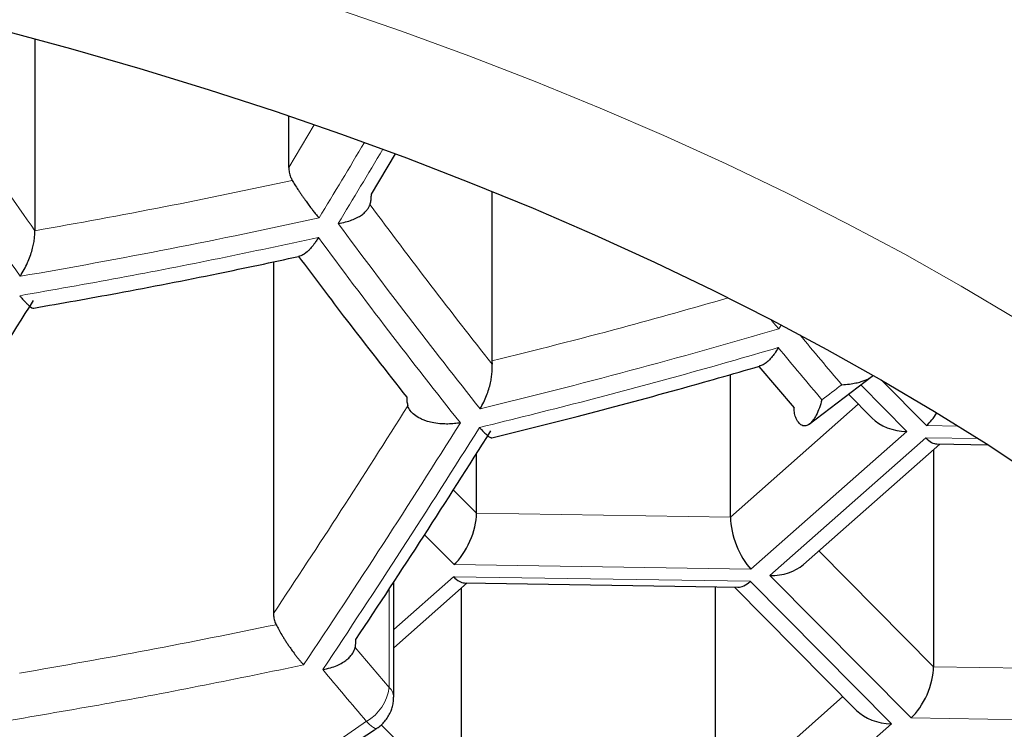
# Model space of a CAD drawing. Header units: millimetres. Extents: x 8 to 549, y 12 to 450.
# Tile 142 of 171: x 293.31 to 295.95, y 353.89 to 355.79. Entities that reach past the tile are written whole.
import ezdxf

# ---------------------------------------------------------------- set-up
doc = ezdxf.new("R2010")
doc.units = ezdxf.units.MM

msp = doc.modelspace()

# ---------------------------------------------------------------- linework, layer by layer
at = {"color": 7, "linetype": 'Continuous', "lineweight": 30}
for p, q in [((293.3513, 355.7417), (293.3513, 355.2265)), ((294.0323, 355.3963), (294.0323, 355.5349)), ((294.2536, 355.3244), (294.3182, 355.4327)), ((294.5772, 355.3323), (294.5772, 354.8771)), ((293.991, 355.1432), (293.991, 354.1995)), ((294.5772, 354.8771), (294.5774, 354.8687)), ((295.2931, 354.8625), (295.3874, 354.751)), ((295.2169, 354.4577), (295.2169, 354.8409)), ((295.4281, 354.7075), (295.5966, 354.836)), ((295.5333, 354.7878), (295.5965, 354.724)), ((295.4126, 354.3311), (295.778, 354.6542)), ((295.7618, 354.6399), (295.7618, 354.0566)), ((295.7707, 354.6543), (295.9071, 354.6522)), ((294.5359, 354.4683), (294.5359, 354.6291)), ((294.3135, 353.9749), (294.3135, 354.2841)), ((294.3135, 354.1069), (294.5108, 354.2815)), ((294.5035, 354.2816), (295.237, 354.2701)), ((295.1756, 354.2711), (295.1756, 353.6732)), ((295.2277, 354.2703), (295.5552, 353.9395)), ((294.4946, 354.2671), (294.4946, 353.6838))]:
    msp.add_line(p, q, dxfattribs=at)
at = {"color": 252, "linetype": 'Continuous', "lineweight": 0}
for p, q in [((294.1006, 355.511), (294.0323, 355.3963)), ((295.3528, 354.9734), (295.3467, 354.9631)), ((295.7425, 354.7036), (295.621, 354.8264)), ((295.5662, 354.8128), (295.6897, 354.6881)), ((295.5598, 354.761), (295.2169, 354.4577)), ((295.8279, 354.7023), (295.7425, 354.7036)), ((295.6897, 354.6881), (295.2717, 354.3184)), ((295.3228, 354.3013), (295.7408, 354.671)), ((295.7408, 354.671), (295.8812, 354.6688)), ((294.5359, 354.4683), (294.4735, 354.5313)), ((295.2169, 354.4577), (294.5359, 354.4683)), ((294.4753, 354.3309), (294.3964, 354.4106)), ((295.7618, 354.0566), (295.4539, 354.3675)), ((295.2717, 354.3184), (294.4753, 354.3309)), ((294.3135, 354.1566), (294.4736, 354.2982)), ((294.4736, 354.2982), (295.27, 354.2858)), ((295.7012, 353.9192), (295.3228, 354.3013)), ((295.27, 354.2858), (295.6484, 353.9036)), ((294.3015, 354.2658), (294.3015, 354.0008)), ((294.3015, 354.0008), (294.2103, 354.1086)), ((296.4428, 354.0459), (295.7618, 354.0566)), ((295.5186, 353.9765), (295.1756, 353.6732)), ((294.4946, 353.6838), (294.28, 353.9005)), ((295.6484, 353.9036), (295.2304, 353.534)), ((296.4976, 353.9067), (295.7012, 353.9192))]:
    msp.add_line(p, q, dxfattribs=at)
at = {"color": 252, "linetype": 'Continuous', "lineweight": 0, "flags": 128}
for points in [[(294.1505, 355.8257), (294.3346, 355.762), (294.5155, 355.6958), (294.6931, 355.627), (294.8674, 355.5557), (295.0382, 355.4819), (295.2054, 355.4058), (295.3689, 355.3272), (295.5286, 355.2464), (295.6843, 355.1633), (295.836, 355.078), (295.9835, 354.9906)], [(294.2683, 353.8912), (294.2674, 353.8908), (294.264, 353.891), (294.2596, 353.8931), (294.2541, 353.897), (294.2477, 353.9027), (294.2405, 353.91)]]:
    msp.add_lwpolyline(points, dxfattribs=at)
at = {"color": 7, "linetype": 'Continuous', "lineweight": 30, "flags": 128}
msp.add_lwpolyline([(293.2583, 355.7667), (293.4466, 355.7158), (293.6324, 355.6622), (293.8155, 355.606), (293.9959, 355.5471), (294.1734, 355.4858), (294.3479, 355.4219), (294.5193, 355.3555), (294.6874, 355.2867), (294.8522, 355.2156), (295.0135, 355.1421), (295.1712, 355.0664), (295.3252, 354.9884), (295.4754, 354.9082), (295.6217, 354.826), (295.764, 354.7416), (295.9023, 354.6553), (296.0363, 354.567)], dxfattribs=at)
at = {"color": 252, "linetype": 'Continuous', "lineweight": 0}
for centre, radius, start, end in [((310.2635, 367.1724), 20.8084, 213.59794, 215.4478), ((269.496, 370.1743), 28.7824, 328.79221, 329.26288), ((269.5516, 370.1556), 28.7767, 328.79452, 329.25765), ((290.3112, 372.5973), 17.7484, 279.73423, 282.37003), ((308.1708, 365.5721), 17.401, 216.39942, 218.46206), ((308.1309, 365.5487), 17.4202, 216.41187, 218.47172), ((290.3867, 371.8928), 17.6413, 283.6353, 286.32951), ((306.7932, 364.3827), 14.7906, 219.63795, 220.31511), ((306.762, 364.3636), 14.8211, 219.6173, 220.32313), ((282.2644, 372.1523), 21.8227, 307.213, 307.38834), ((272.0095, 368.8071), 26.5363, 326.24279, 327.91356), ((272.0631, 368.7909), 26.5324, 326.24681, 327.91801), ((305.8585, 363.8263), 15.2745, 219.7991, 220.48156), ((294.1792, 354.0171), 0.1234, 299.7971, 352.4098), ((294.2773, 353.9738), 0.0362, 1.6732, 48.0594), ((284.5476, 367.9269), 17.0418, 268.1178, 304.66452)]:
    msp.add_arc(centre, radius, start, end, dxfattribs=at)
at = {"color": 7, "linetype": 'Continuous', "lineweight": 30}
for centre, major_axis, ratio, start_param, end_param in [((295.6897, 354.772), (0.1154, -0.0038), 0.72603, 3.796631, 4.736404), ((295.7425, 354.7875), (0.0417, 0.0977), 0.450139, 3.899768, 4.378408), ((295.7408, 354.7548), (-0.0367, 0.0993), 0.409829, 2.407432, 2.98401), ((294.4753, 354.4147), (0.0417, 0.0977), 0.450139, 3.899768, 5.470565), ((295.2717, 354.4023), (-0.0367, 0.0993), 0.409829, 0.836636, 2.407432), ((295.3228, 354.3851), (0.1154, -0.0038), 0.72603, 4.736404, 5.628147), ((294.4736, 354.3821), (-0.0367, 0.0993), 0.409829, 2.407432, 2.98401), ((295.27, 354.3696), (0.0417, 0.0977), 0.450139, 3.323191, 3.899768), ((295.7012, 354.003), (0.0417, 0.0977), 0.450139, 3.899768, 5.470565), ((295.6484, 353.9875), (0.1154, -0.0038), 0.72603, 3.796631, 4.736404)]:
    msp.add_ellipse(centre, major_axis=major_axis, ratio=ratio, start_param=start_param, end_param=end_param, dxfattribs=at)
at = {"color": 252, "linetype": 'Continuous', "lineweight": 0}
for points, knots in [([(306.9823, 355.3648), (306.9733, 355.4518), (306.9552, 355.6257), (306.9182, 355.8863), (306.8738, 356.1465), (306.8213, 356.4063), (306.7608, 356.6655), (306.6923, 356.9242), (306.6158, 357.1822), (306.5364, 357.4235), (306.4558, 357.6483), (306.3754, 357.8567), (306.2896, 358.0645), (306.1983, 358.2715), (306.1009, 358.4793), (305.9972, 358.6877), (305.887, 358.8967), (305.7711, 359.1048), (305.6493, 359.3119), (305.5218, 359.5179), (305.3885, 359.7229), (305.2493, 359.9267), (305.1043, 360.1293), (304.9534, 360.3307), (304.7966, 360.5306), (304.6339, 360.7292), (304.4652, 360.9264), (304.2907, 361.122), (304.1101, 361.3159), (303.9196, 361.5124), (303.7185, 361.7113), (303.5063, 361.9122), (303.2873, 362.111), (303.0614, 362.3074), (302.8345, 362.4967), (302.6071, 362.6788), (302.3797, 362.854), (302.1464, 363.0269), (301.9072, 363.1974), (301.6621, 363.3653), (301.4111, 363.5307), (301.1543, 363.6934), (300.8915, 363.8532), (300.6229, 364.0102), (300.3484, 364.1641), (300.0681, 364.3149), (299.7962, 364.4552), (299.5336, 364.5853), (299.2812, 364.7057), (299.0248, 364.8236), (298.7642, 364.9387), (298.5056, 365.0486), (298.249, 365.1534), (297.995, 365.2532), (297.7375, 365.3504), (297.4767, 365.4449), (297.2126, 365.5367), (296.9453, 365.6256), (296.6747, 365.7116), (296.401, 365.7947), (296.1243, 365.8747), (295.841, 365.9527), (295.5508, 366.0283), (295.2538, 366.1015), (294.9539, 366.1711), (294.6513, 366.237), (294.3501, 366.2983), (294.0504, 366.3553), (293.7526, 366.4079), (293.4526, 366.4569), (293.1508, 366.5022), (292.8472, 366.5438), (292.542, 366.5817), (292.2352, 366.6158), (291.927, 366.646), (291.6176, 366.6725), (291.3017, 366.6954), (290.9794, 366.7146), (290.6506, 366.7298), (290.3212, 366.7406), (289.9915, 366.7472), (289.6734, 366.7493), (289.3672, 366.7475), (289.0728, 366.7423), (288.7786, 366.7336), (288.4849, 366.7215), (288.1918, 366.706), (287.8994, 366.6869), (287.6077, 366.6644), (287.317, 366.6386), (287.0274, 366.6093), (286.7344, 366.5761), (286.4381, 366.5388), (286.1389, 366.4973), (285.8413, 366.4522), (285.5456, 366.4036), (285.2567, 366.3522), (284.9744, 366.2985), (284.6987, 366.2424), (284.4251, 366.1834), (284.1537, 366.1213), (283.8848, 366.0564), (283.6183, 365.9885), (283.3542, 365.9178), (283.0927, 365.8444), (282.8338, 365.7682), (282.5742, 365.6883), (282.3142, 365.6047), (282.0538, 365.5172), (281.7964, 365.427), (281.5422, 365.3342), (281.2726, 365.2318), (280.9886, 365.1191), (280.6911, 364.9956), (280.3985, 364.8685), (280.1111, 364.7381), (279.8288, 364.6044), (279.5516, 364.4676), (279.2796, 364.3277), (279.0129, 364.1848), (278.7514, 364.0392), (278.4951, 363.8907), (278.2442, 363.7396), (277.9927, 363.5824), (277.7413, 363.4189), (277.4903, 363.249), (277.2454, 363.0765), (277.0103, 362.9041), (276.7846, 362.7322), (276.5681, 362.5609), (276.357, 362.3875), (276.1515, 362.2122), (275.9515, 362.035), (275.7571, 361.856), (275.5681, 361.6753), (275.3846, 361.4929), (275.2066, 361.3089), (275.034, 361.1234), (274.8669, 360.9364), (274.7053, 360.748), (274.549, 360.5582), (274.3981, 360.3672), (274.2492, 360.1704), (274.1027, 359.9677), (273.959, 359.7592), (273.8214, 359.5494), (273.69, 359.3385), (273.5589, 359.1169), (273.4293, 358.8846), (273.3021, 358.6413), (273.1826, 358.3969), (273.0709, 358.1514), (272.9669, 357.905), (272.8706, 357.6576), (272.7819, 357.4094), (272.7008, 357.1604), (272.6272, 356.9107), (272.5606, 356.6579), (272.5011, 356.4022), (272.449, 356.1434), (272.4048, 355.8842), (272.3679, 355.6247), (272.35, 355.4514), (272.341, 355.3648)], [0, 0, 0, 0, 0.008032, 0.016066, 0.024099, 0.032131, 0.040164, 0.048198, 0.056232, 0.064264, 0.070809, 0.077355, 0.083901, 0.090447, 0.096992, 0.103675, 0.11036, 0.117045, 0.12373, 0.130413, 0.137097, 0.143782, 0.150468, 0.157153, 0.163837, 0.170522, 0.177208, 0.183894, 0.19058, 0.197265, 0.204389, 0.211516, 0.218643, 0.225769, 0.232894, 0.239489, 0.246086, 0.252682, 0.259278, 0.265874, 0.272472, 0.279069, 0.285665, 0.292262, 0.298861, 0.305459, 0.312056, 0.317674, 0.323294, 0.328915, 0.334535, 0.340153, 0.345398, 0.350645, 0.355892, 0.361139, 0.366385, 0.371631, 0.376879, 0.382127, 0.387375, 0.392621, 0.398079, 0.403539, 0.409, 0.41446, 0.419918, 0.425161, 0.430406, 0.435652, 0.440897, 0.44614, 0.451384, 0.45663, 0.461877, 0.467122, 0.472366, 0.477891, 0.483419, 0.488947, 0.494475, 0.5, 0.504933, 0.509867, 0.514803, 0.519737, 0.52467, 0.529603, 0.534537, 0.539473, 0.544407, 0.54934, 0.554512, 0.559686, 0.56486, 0.570034, 0.575206, 0.580134, 0.585063, 0.589993, 0.594923, 0.599851, 0.604778, 0.609707, 0.614636, 0.619564, 0.624492, 0.629616, 0.634741, 0.639867, 0.644992, 0.650116, 0.656381, 0.662648, 0.668914, 0.675179, 0.681444, 0.687709, 0.693975, 0.700239, 0.706503, 0.712768, 0.719032, 0.725296, 0.732, 0.738705, 0.74541, 0.752114, 0.758508, 0.764903, 0.771299, 0.777694, 0.784088, 0.790481, 0.796875, 0.803269, 0.809664, 0.816057, 0.822449, 0.828842, 0.835236, 0.84163, 0.848022, 0.854868, 0.861716, 0.868564, 0.875411, 0.882258, 0.890031, 0.897805, 0.90558, 0.913355, 0.921128, 0.9289, 0.936674, 0.944449, 0.952222, 0.959995, 0.967995, 0.975996, 0.983998, 0.992, 1, 1, 1, 1]), ([(272.341, 355.3648), (272.3488, 355.2862), (272.3646, 355.129), (272.3966, 354.8935), (272.4346, 354.6583), (272.4794, 354.4234), (272.5308, 354.1889), (272.5888, 353.9549), (272.6533, 353.7214), (272.7248, 353.4873), (272.8034, 353.2526), (272.8893, 353.0174), (272.9819, 352.783), (273.079, 352.5554), (273.1798, 352.3346), (273.2837, 352.1205), (273.3936, 351.9073), (273.5094, 351.6951), (273.6311, 351.4838), (273.7588, 351.2736), (273.8924, 351.0644), (274.0321, 350.8564), (274.1777, 350.6497), (274.3294, 350.4442), (274.4872, 350.2401), (274.6511, 350.0375), (274.821, 349.8362), (274.9971, 349.6366), (275.1833, 349.4343), (275.3801, 349.2295), (275.5881, 349.0225), (275.8031, 348.8176), (276.0252, 348.6149), (276.2484, 348.4198), (276.4722, 348.2322), (276.6959, 348.0519), (276.9256, 347.8739), (277.1615, 347.6982), (277.4034, 347.5251), (277.6513, 347.3544), (277.9054, 347.1864), (278.1481, 347.0323), (278.3783, 346.8914), (278.5946, 346.7632), (278.8149, 346.637), (279.0389, 346.5128), (279.2718, 346.3881), (279.5137, 346.2632), (279.7649, 346.1381), (280.0204, 346.0156), (280.28, 345.8958), (280.5398, 345.7805), (280.7995, 345.6698), (281.0588, 345.5634), (281.3218, 345.4598), (281.5885, 345.3589), (281.8587, 345.261), (282.1325, 345.166), (282.4099, 345.0741), (282.6907, 344.9853), (282.9748, 344.8997), (283.2662, 344.8162), (283.5648, 344.735), (283.8709, 344.6564), (284.1802, 344.5816), (284.4925, 344.5106), (284.8034, 344.4444), (285.1126, 344.383), (285.42, 344.3263), (285.7298, 344.2734), (286.0417, 344.2244), (286.3555, 344.1794), (286.6713, 344.1385), (286.9887, 344.1015), (287.3077, 344.0687), (287.628, 344.0399), (287.9367, 344.0163), (288.2336, 343.9973), (288.5184, 343.9823), (288.8038, 343.9706), (289.0896, 343.9623), (289.3756, 343.9572), (289.6616, 343.9555), (289.9477, 343.9572), (290.2337, 343.9623), (290.5194, 343.9706), (290.8047, 343.9823), (291.0906, 343.9973), (291.3769, 344.0157), (291.6635, 344.0375), (291.9492, 344.0625), (292.2339, 344.0909), (292.5274, 344.1235), (292.8295, 344.161), (293.1399, 344.2036), (293.4484, 344.2501), (293.7549, 344.3004), (294.0591, 344.3545), (294.361, 344.4124), (294.6605, 344.4738), (294.9575, 344.5389), (295.2518, 344.6074), (295.5483, 344.6806), (295.8468, 344.7586), (296.1471, 344.8415), (296.444, 344.928), (296.7374, 345.0179), (297.027, 345.1112), (297.3128, 345.2078), (297.5947, 345.3076), (297.8728, 345.4105), (298.1469, 345.5165), (298.4171, 345.6254), (298.6832, 345.7372), (298.9453, 345.8518), (299.2034, 345.9692), (299.4574, 346.0891), (299.7072, 346.2116), (299.9527, 346.3366), (300.1941, 346.4639), (300.4312, 346.5937), (300.6641, 346.7257), (300.9001, 346.8642), (301.1387, 347.0096), (301.3795, 347.1618), (301.6152, 347.3165), (301.8456, 347.4734), (302.0815, 347.64), (302.3218, 347.8165), (302.5657, 348.0033), (302.8029, 348.1926), (303.0333, 348.3844), (303.257, 348.5785), (303.474, 348.7748), (303.6844, 348.9733), (303.888, 349.1738), (304.0851, 349.3763), (304.2755, 349.5807), (304.4594, 349.7868), (304.6401, 349.9985), (304.8171, 350.216), (304.9902, 350.4391), (305.156, 350.6638), (305.3109, 350.885), (305.4557, 351.1024), (305.5908, 351.3158), (305.7196, 351.5304), (305.8423, 351.7461), (305.9589, 351.9627), (306.0692, 352.1803), (306.1735, 352.3988), (306.2717, 352.6182), (306.3637, 352.8383), (306.4497, 353.0591), (306.5295, 353.2807), (306.6033, 353.5028), (306.6711, 353.7255), (306.7328, 353.9488), (306.7897, 354.177), (306.8412, 354.4102), (306.8869, 354.6484), (306.9258, 354.8869), (306.9583, 355.1257), (306.9743, 355.2851), (306.9823, 355.3648)], [0, 0, 0, 0, 0.00725, 0.014501, 0.021752, 0.029002, 0.036252, 0.043503, 0.050754, 0.058004, 0.065365, 0.072727, 0.080089, 0.08745, 0.094248, 0.101048, 0.107848, 0.114647, 0.121446, 0.128244, 0.135044, 0.141845, 0.148645, 0.155444, 0.162243, 0.169044, 0.175845, 0.182646, 0.189445, 0.196691, 0.203939, 0.211188, 0.218436, 0.225682, 0.232363, 0.239046, 0.245729, 0.25241, 0.259093, 0.265776, 0.27246, 0.279142, 0.284488, 0.289836, 0.295184, 0.300531, 0.305878, 0.31157, 0.317263, 0.322958, 0.328651, 0.334343, 0.339773, 0.345204, 0.350635, 0.356066, 0.361496, 0.366926, 0.372359, 0.377792, 0.383224, 0.388655, 0.394315, 0.399977, 0.40564, 0.411302, 0.416962, 0.422392, 0.427823, 0.433255, 0.438687, 0.444116, 0.449546, 0.454978, 0.460411, 0.465843, 0.471273, 0.476059, 0.480847, 0.485636, 0.490426, 0.495214, 0.5, 0.504786, 0.509574, 0.514363, 0.519151, 0.523937, 0.528778, 0.533621, 0.538464, 0.543306, 0.548147, 0.553501, 0.558858, 0.564215, 0.569571, 0.574926, 0.580279, 0.585634, 0.59099, 0.596345, 0.601699, 0.60733, 0.612963, 0.618596, 0.624229, 0.629861, 0.635484, 0.641108, 0.646734, 0.652359, 0.657982, 0.663604, 0.669227, 0.674851, 0.680475, 0.686097, 0.691718, 0.69734, 0.702963, 0.708585, 0.714206, 0.720376, 0.726548, 0.73272, 0.738892, 0.745063, 0.7521, 0.759139, 0.766178, 0.773216, 0.780252, 0.78729, 0.794329, 0.801365, 0.808402, 0.815439, 0.822476, 0.829513, 0.836949, 0.844387, 0.851824, 0.859261, 0.866192, 0.873125, 0.880058, 0.886991, 0.893922, 0.900853, 0.907785, 0.914718, 0.92165, 0.928581, 0.935511, 0.942443, 0.949375, 0.956307, 0.963238, 0.970589, 0.977942, 0.985295, 0.992648, 1, 1, 1, 1]), ([(293.3103, 355.0521), (293.3999, 355.0679), (293.579, 355.0996), (293.8462, 355.1517), (294.0232, 355.1894), (294.1116, 355.2083)], [0, 0, 0, 0, 0.3336971, 0.6670344, 1, 1, 1, 1]), ([(295.2104, 355.0461), (295.1153, 355.0191), (294.9055, 354.9595), (294.6933, 354.9062), (294.5772, 354.8771)], [0, 0, 0, 0, 0.453202, 1, 1, 1, 1]), ([(294.5437, 354.6987), (294.6335, 354.7209), (294.813, 354.7651), (295.0801, 354.8365), (295.2568, 354.8874), (295.345, 354.9128)], [0, 0, 0, 0, 0.333768, 0.667105, 1, 1, 1, 1]), ([(294.0718, 354.0616), (293.9833, 354.0432), (293.8063, 354.0065), (293.5391, 353.9561), (293.3601, 353.9256), (293.2705, 353.9104)], [0, 0, 0, 0, 0.332975, 0.666313, 1, 1, 1, 1])]:
    msp.add_open_spline(points, degree=3, knots=knots, dxfattribs=at)
at = {"color": 7, "linetype": 'Continuous', "lineweight": 30}
for points, knots in [([(278.0332, 354.5352), (278.0332, 354.537), (278.0329, 354.5648), (278.0341, 354.6187), (278.0369, 354.697), (278.042, 354.7751), (278.0489, 354.8533), (278.0578, 354.9314), (278.0686, 355.0093), (278.0814, 355.0872), (278.096, 355.165), (278.1126, 355.2426), (278.1311, 355.32), (278.1515, 355.3973), (278.1738, 355.4744), (278.198, 355.5512), (278.224, 355.6279), (278.2519, 355.7044), (278.2816, 355.7806), (278.3132, 355.8566), (278.3466, 355.9323), (278.3818, 356.0078), (278.4189, 356.0831), (278.4578, 356.158), (278.4984, 356.2327), (278.5409, 356.3072), (278.5851, 356.3813), (278.6311, 356.4552), (278.6789, 356.5287), (278.7285, 356.602), (278.7798, 356.6749), (278.8329, 356.7476), (278.8878, 356.8199), (278.9444, 356.8919), (279.0027, 356.9635), (279.0627, 357.0348), (279.1245, 357.1057), (279.188, 357.1763), (279.2532, 357.2465), (279.3201, 357.3163), (279.3888, 357.3857), (279.4591, 357.4547), (279.5311, 357.5233), (279.6047, 357.5914), (279.68, 357.6591), (279.757, 357.7264), (279.8357, 357.7932), (279.9159, 357.8595), (279.9978, 357.9253), (280.0813, 357.9906), (280.1664, 358.0555), (280.2531, 358.1198), (280.3414, 358.1835), (280.4312, 358.2467), (280.5226, 358.3094), (280.6156, 358.3715), (280.71, 358.433), (280.806, 358.4939), (280.9035, 358.5542), (281.0025, 358.6139), (281.1029, 358.6729), (281.2048, 358.7313), (281.3081, 358.7891), (281.4129, 358.8462), (281.519, 358.9026), (281.6266, 358.9583), (281.7355, 359.0133), (281.8458, 359.0676), (281.9574, 359.1212), (282.0703, 359.1741), (282.1845, 359.2262), (282.3, 359.2776), (282.4168, 359.3281), (282.5348, 359.378), (282.6541, 359.427), (282.7745, 359.4753), (282.8962, 359.5227), (283.019, 359.5693), (283.1429, 359.6151), (283.268, 359.6601), (283.3941, 359.7043), (283.5214, 359.7476), (283.6497, 359.79), (283.7791, 359.8316), (283.9094, 359.8722), (284.0408, 359.9121), (284.1732, 359.951), (284.3064, 359.989), (284.4407, 360.0261), (284.5758, 360.0623), (284.7118, 360.0976), (284.8487, 360.132), (284.9864, 360.1654), (285.1249, 360.1979), (285.2642, 360.2294), (285.4043, 360.26), (285.5451, 360.2896), (285.6867, 360.3183), (285.8289, 360.346), (285.9718, 360.3727), (286.1154, 360.3984), (286.2596, 360.4232), (286.4043, 360.4469), (286.5497, 360.4697), (286.6956, 360.4915), (286.842, 360.5122), (286.989, 360.532), (287.1364, 360.5507), (287.2842, 360.5685), (287.4325, 360.5852), (287.5811, 360.6009), (287.7302, 360.6155), (287.8796, 360.6292), (288.0293, 360.6418), (288.1793, 360.6533), (288.3296, 360.6639), (288.4801, 360.6734), (288.6309, 360.6819), (288.7819, 360.6893), (288.933, 360.6957), (289.0843, 360.701), (289.2356, 360.7053), (289.3871, 360.7086), (289.5387, 360.7108), (289.6903, 360.7119), (289.8419, 360.7121), (289.9935, 360.7111), (290.145, 360.7092), (290.2965, 360.7061), (290.4479, 360.7021), (290.5992, 360.697), (290.7504, 360.6908), (290.9014, 360.6836), (291.0522, 360.6754), (291.2028, 360.6661), (291.3531, 360.6558), (291.5032, 360.6445), (291.653, 360.6321), (291.8025, 360.6187), (291.9516, 360.6042), (292.1004, 360.5888), (292.2488, 360.5723), (292.3967, 360.5548), (292.5442, 360.5363), (292.6913, 360.5168), (292.8378, 360.4962), (292.9839, 360.4747), (293.1294, 360.4521), (293.2743, 360.4286), (293.4186, 360.4041), (293.5623, 360.3785), (293.7054, 360.352), (293.8478, 360.3246), (293.9895, 360.2961), (294.1305, 360.2667), (294.2708, 360.2363), (294.4103, 360.205), (294.549, 360.1727), (294.6869, 360.1395), (294.824, 360.1054), (294.9602, 360.0703), (295.0956, 360.0343), (295.23, 359.9974), (295.3635, 359.9595), (295.4961, 359.9208), (295.6277, 359.8812), (295.7583, 359.8407), (295.8879, 359.7993), (296.0165, 359.7571), (296.144, 359.714), (296.2704, 359.67), (296.3957, 359.6252), (296.52, 359.5796), (296.643, 359.5331), (296.7649, 359.4859), (296.8857, 359.4378), (297.0052, 359.3889), (297.1235, 359.3393), (297.2405, 359.2888), (297.3563, 359.2376), (297.4709, 359.1857), (297.5841, 359.133), (297.696, 359.0795), (297.8066, 359.0254), (297.9158, 358.9705), (298.0236, 358.915), (298.1301, 358.8587), (298.2352, 358.8018), (298.3388, 358.7442), (298.441, 358.6859), (298.5417, 358.627), (298.641, 358.5675), (298.7388, 358.5073), (298.8351, 358.4466), (298.9299, 358.3852), (299.0231, 358.3233), (299.1148, 358.2608), (299.205, 358.1977), (299.2936, 358.1341), (299.3806, 358.07), (299.466, 358.0053), (299.5498, 357.9401), (299.632, 357.8745), (299.7126, 357.8083), (299.7915, 357.7417), (299.8688, 357.6746), (299.9444, 357.6071), (300.0184, 357.5391), (300.0906, 357.4707), (300.1612, 357.4019), (300.2301, 357.3327), (300.2973, 357.2631), (300.3628, 357.1931), (300.4266, 357.1228), (300.4887, 357.0521), (300.549, 356.9811), (300.6076, 356.9097), (300.6645, 356.838), (300.7196, 356.766), (300.773, 356.6936), (300.8246, 356.621), (300.8745, 356.548), (300.9226, 356.4748), (300.9689, 356.4013), (301.0135, 356.3276), (301.0562, 356.2535), (301.0972, 356.1792), (301.1364, 356.1046), (301.1738, 356.0298), (301.2094, 355.9548), (301.2432, 355.8795), (301.2752, 355.804), (301.3054, 355.7282), (301.3337, 355.6522), (301.3602, 355.576), (301.3848, 355.4996), (301.4076, 355.4229), (301.4285, 355.3461), (301.4476, 355.2691), (301.4648, 355.1919), (301.48, 355.1145), (301.4934, 355.0369), (301.5049, 354.9592), (301.5144, 354.8814), (301.5221, 354.8035), (301.5278, 354.7255), (301.5314, 354.6474), (301.5332, 354.5842), (301.533, 354.547), (301.5329, 354.5359)], [0, 0, 0, 0, 0.000292, 0.004571, 0.008851, 0.013129, 0.017404, 0.021676, 0.025942, 0.030203, 0.034456, 0.038702, 0.04294, 0.047168, 0.051387, 0.055597, 0.059796, 0.063986, 0.068165, 0.072335, 0.076495, 0.080645, 0.084786, 0.088917, 0.093041, 0.097155, 0.101262, 0.105361, 0.109454, 0.113539, 0.117619, 0.121692, 0.12576, 0.129823, 0.133882, 0.137936, 0.141986, 0.146033, 0.150076, 0.154117, 0.158155, 0.16219, 0.166224, 0.170255, 0.174285, 0.178314, 0.182342, 0.186368, 0.190394, 0.194418, 0.198443, 0.202467, 0.206491, 0.210514, 0.214538, 0.218561, 0.222585, 0.226609, 0.230633, 0.234658, 0.238683, 0.242708, 0.246734, 0.25076, 0.254787, 0.258815, 0.262843, 0.266872, 0.270902, 0.274932, 0.278963, 0.282995, 0.287028, 0.291061, 0.295095, 0.29913, 0.303166, 0.307202, 0.311239, 0.315277, 0.319316, 0.323355, 0.327395, 0.331436, 0.335477, 0.339519, 0.343562, 0.347606, 0.35165, 0.355695, 0.35974, 0.363786, 0.367833, 0.37188, 0.375928, 0.379976, 0.384025, 0.388074, 0.392124, 0.396174, 0.400225, 0.404276, 0.408327, 0.412379, 0.416432, 0.420485, 0.424538, 0.428591, 0.432645, 0.436699, 0.440753, 0.444808, 0.448863, 0.452918, 0.456973, 0.461029, 0.465084, 0.46914, 0.473196, 0.477252, 0.481308, 0.485365, 0.489421, 0.493478, 0.497534, 0.50159, 0.505647, 0.509703, 0.51376, 0.517816, 0.521873, 0.525929, 0.529985, 0.534041, 0.538097, 0.542152, 0.546208, 0.550263, 0.554318, 0.558373, 0.562428, 0.566482, 0.570536, 0.57459, 0.578643, 0.582697, 0.586749, 0.590802, 0.594854, 0.598905, 0.602957, 0.607007, 0.611058, 0.615107, 0.619157, 0.623206, 0.627254, 0.631302, 0.635349, 0.639395, 0.643441, 0.647487, 0.651531, 0.655576, 0.659619, 0.663662, 0.667704, 0.671745, 0.675786, 0.679826, 0.683865, 0.687904, 0.691941, 0.695978, 0.700015, 0.70405, 0.708085, 0.712119, 0.716152, 0.720184, 0.724215, 0.728246, 0.732276, 0.736305, 0.740334, 0.744361, 0.748389, 0.752415, 0.756441, 0.760466, 0.76449, 0.768514, 0.772538, 0.776561, 0.780583, 0.784605, 0.788627, 0.792649, 0.796671, 0.800693, 0.804715, 0.808737, 0.81276, 0.816782, 0.820806, 0.82483, 0.828856, 0.832882, 0.83691, 0.840939, 0.84497, 0.849003, 0.853038, 0.857076, 0.861117, 0.865161, 0.869208, 0.873259, 0.877315, 0.881375, 0.885439, 0.889509, 0.893585, 0.897667, 0.901756, 0.905851, 0.909954, 0.914065, 0.918183, 0.922311, 0.926447, 0.930593, 0.934748, 0.938913, 0.943088, 0.947273, 0.951468, 0.955673, 0.959888, 0.964112, 0.968345, 0.972588, 0.976838, 0.981095, 0.985359, 0.989628, 0.993902, 0.998179, 1, 1, 1, 1]), ([(294.0323, 355.3963), (294.0325, 355.392), (294.0329, 355.3833), (294.0363, 355.3715), (294.04, 355.3645), (294.0415, 355.3615)], [0, 0, 0, 0, 0.361479, 0.73236, 1, 1, 1, 1]), ([(294.0415, 355.3615), (294.0438, 355.3577), (294.0485, 355.3497), (294.0554, 355.339), (294.0614, 355.3299), (294.0662, 355.3228), (294.0713, 355.3156), (294.0772, 355.3072), (294.0844, 355.2972), (294.0921, 355.287), (294.0997, 355.2773), (294.1067, 355.2688), (294.1111, 355.2635), (294.1133, 355.2609)], [0, 0, 0, 0, 0.113533, 0.234326, 0.29764, 0.362934, 0.430253, 0.499639, 0.597347, 0.715181, 0.804978, 0.903755, 1, 1, 1, 1]), ([(294.25, 355.2965), (294.2509, 355.2997), (294.2527, 355.3063), (294.2535, 355.3162), (294.2536, 355.3225), (294.2536, 355.3244)], [0, 0, 0, 0, 0.404105, 0.82089, 1, 1, 1, 1]), ([(294.1647, 355.2461), (294.1714, 355.2473), (294.1843, 355.2497), (294.2013, 355.2551), (294.2156, 355.2614), (294.2272, 355.2684), (294.2361, 355.2757), (294.2447, 355.2849), (294.248, 355.292), (294.25, 355.2965)], [0, 0, 0, 0, 0.16465, 0.317792, 0.459488, 0.589821, 0.708901, 0.816873, 1, 1, 1, 1]), ([(293.3121, 355.1044), (293.3156, 355.1103), (293.3225, 355.1218), (293.3314, 355.1403), (293.3386, 355.1581), (293.344, 355.175), (293.3476, 355.1904), (293.3506, 355.2079), (293.351, 355.2193), (293.3513, 355.2265)], [0, 0, 0, 0, 0.166536, 0.320947, 0.463322, 0.593778, 0.712471, 0.819604, 1, 1, 1, 1]), ([(294.1116, 355.2083), (294.1096, 355.205), (294.1057, 355.1987), (294.1, 355.1906), (294.0949, 355.1841), (294.0901, 355.1785), (294.0819, 355.1701), (294.0709, 355.1612), (294.0621, 355.1585), (294.0581, 355.1574)], [0, 0, 0, 0, 0.125254, 0.236196, 0.332822, 0.415134, 0.505879, 0.780516, 1, 1, 1, 1]), ([(293.3479, 355.019), (293.4228, 355.0322), (293.5882, 355.0614), (293.825, 355.1075), (293.9864, 355.142), (294.0581, 355.1574)], [0, 0, 0, 0, 0.314711, 0.6951423, 1, 1, 1, 1]), ([(294.0584, 355.1578), (294.101, 355.1009), (294.1974, 354.9722), (294.2943, 354.8487), (294.3484, 354.7798)], [0, 0, 0, 0, 0.441937, 1, 1, 1, 1]), ([(293.3103, 355.0521), (293.3121, 355.0499), (293.3155, 355.0459), (293.3201, 355.0407), (293.324, 355.0366), (293.3273, 355.0332), (293.3328, 355.0278), (293.3396, 355.022), (293.3454, 355.0184), (293.3472, 355.019), (293.3479, 355.0192)], [0, 0, 0, 0, 0.10437, 0.197407, 0.279109, 0.349476, 0.416729, 0.660114, 0.887132, 1, 1, 1, 1]), ([(295.3249, 354.9883), (295.3255, 354.9876), (295.3279, 354.9846), (295.3322, 354.9796), (295.3372, 354.9738), (295.3421, 354.9682), (295.3451, 354.9649), (295.3467, 354.9631)], [0, 0, 0, 0, 0.076377, 0.310527, 0.559949, 0.756727, 1, 1, 1, 1]), ([(295.345, 354.9128), (295.3419, 354.9075), (295.3362, 354.8979), (295.3276, 354.8868), (295.3208, 354.8794), (295.315, 354.8741), (295.3097, 354.8702), (295.3027, 354.8657), (295.2976, 354.8645), (295.2943, 354.8637)], [0, 0, 0, 0, 0.211934, 0.387192, 0.525763, 0.617234, 0.719179, 0.818533, 1, 1, 1, 1]), ([(294.5455, 354.7487), (294.5487, 354.7545), (294.5549, 354.7656), (294.5627, 354.7836), (294.5688, 354.801), (294.5731, 354.8175), (294.5759, 354.8327), (294.5778, 354.8499), (294.5776, 354.8615), (294.5774, 354.8687)], [0, 0, 0, 0, 0.166325, 0.320623, 0.462971, 0.59347, 0.712252, 0.819489, 1, 1, 1, 1]), ([(294.5765, 354.6712), (294.6529, 354.6901), (294.82, 354.7314), (295.0594, 354.7954), (295.2216, 354.842), (295.2945, 354.863)], [0, 0, 0, 0, 0.316894, 0.693222, 1, 1, 1, 1]), ([(295.5154, 354.8134), (295.5224, 354.8138), (295.5355, 354.8146), (295.5528, 354.8177), (295.5669, 354.8213), (295.5765, 354.8247), (295.5829, 354.8275), (295.5871, 354.8295), (295.5916, 354.8322), (295.596, 354.8349), (295.5982, 354.8372), (295.5991, 354.8381)], [0, 0, 0, 0, 0.203871, 0.385524, 0.54501, 0.682406, 0.74287, 0.797858, 0.860495, 0.944991, 1, 1, 1, 1]), ([(294.3484, 354.7798), (294.3485, 354.7755), (294.3488, 354.7668), (294.3505, 354.7599), (294.3514, 354.7564)], [0, 0, 0, 0, 0.49146, 1, 1, 1, 1]), ([(295.4623, 354.7729), (295.46, 354.7654), (295.4555, 354.7504), (295.4476, 354.7324), (295.4396, 354.719), (295.4327, 354.711), (295.4268, 354.7062), (295.42, 354.7025), (295.4112, 354.7022), (295.4011, 354.7084), (295.3958, 354.7179), (295.3932, 354.7225)], [0, 0, 0, 0, 0.143294, 0.287077, 0.408743, 0.508511, 0.56821, 0.640214, 0.771594, 0.889812, 1, 1, 1, 1]), ([(294.4923, 354.7111), (294.4871, 354.7103), (294.4762, 354.7085), (294.4594, 354.7077), (294.4408, 354.7082), (294.4223, 354.7105), (294.4065, 354.7141), (294.3946, 354.7182), (294.3823, 354.7235), (294.3688, 354.7319), (294.3569, 354.7435), (294.3532, 354.7521), (294.3514, 354.7564)], [0, 0, 0, 0, 0.090996, 0.191371, 0.283206, 0.404937, 0.507744, 0.565919, 0.632579, 0.760392, 0.88234, 1, 1, 1, 1]), ([(295.3932, 354.7225), (295.3916, 354.7269), (295.3881, 354.7357), (295.3876, 354.7458), (295.3874, 354.751)], [0, 0, 0, 0, 0.491594, 1, 1, 1, 1]), ([(294.5437, 354.6987), (294.5458, 354.6965), (294.5495, 354.6923), (294.5543, 354.6873), (294.5585, 354.6833), (294.564, 354.6781), (294.5701, 354.6732), (294.5748, 354.6705), (294.5761, 354.6712), (294.5765, 354.6714)], [0, 0, 0, 0, 0.129356, 0.239106, 0.329242, 0.42908, 0.674085, 0.902711, 1, 1, 1, 1]), ([(293.991, 354.1995), (293.9912, 354.1953), (293.9916, 354.1868), (293.9946, 354.1767), (293.9974, 354.171), (293.9981, 354.1694)], [0, 0, 0, 0, 0.407978, 0.827131, 1, 1, 1, 1]), ([(293.9981, 354.1694), (294.0004, 354.1651), (294.005, 354.1563), (294.0119, 354.1445), (294.018, 354.1345), (294.0229, 354.1268), (294.0281, 354.1188), (294.0344, 354.1096), (294.042, 354.0987), (294.0497, 354.0884), (294.0564, 354.0798), (294.0618, 354.0731), (294.067, 354.067), (294.0703, 354.0633), (294.0718, 354.0616)], [0, 0, 0, 0, 0.113962, 0.234821, 0.298091, 0.363309, 0.430534, 0.499823, 0.601574, 0.722304, 0.789854, 0.862177, 0.935432, 1, 1, 1, 1]), ([(294.2103, 354.1086), (294.2109, 354.1118), (294.2121, 354.1182), (294.2122, 354.126), (294.2123, 354.1299)], [0, 0, 0, 0, 0.493909, 1, 1, 1, 1]), ([(294.1232, 354.0491), (294.1302, 354.0505), (294.1436, 354.0532), (294.1614, 354.0596), (294.1762, 354.0671), (294.1881, 354.0754), (294.1971, 354.084), (294.2056, 354.0948), (294.2085, 354.1033), (294.2103, 354.1086)], [0, 0, 0, 0, 0.165126, 0.318565, 0.460394, 0.590716, 0.709664, 0.817418, 1, 1, 1, 1]), ([(294.2681, 353.8914), (294.2693, 353.8921), (294.2745, 353.8952), (294.2826, 353.9023), (294.2923, 353.9128), (294.3003, 353.9247), (294.3065, 353.9373), (294.3106, 353.9502), (294.3131, 353.9627), (294.3133, 353.9709), (294.3134, 353.9748)], [0, 0, 0, 0, 0.040751, 0.183046, 0.326138, 0.47045, 0.616836, 0.749817, 0.881707, 1, 1, 1, 1]), ([(284.0163, 350.8777), (284.0602, 350.8748), (284.1541, 350.8688), (284.2987, 350.8616), (284.4499, 350.8558), (284.6017, 350.8517), (284.7541, 350.8494), (284.9071, 350.8489), (285.0606, 350.8501), (285.2146, 350.8531), (285.3691, 350.8579), (285.5242, 350.8644), (285.6797, 350.8728), (285.8356, 350.8828), (285.992, 350.8947), (286.1488, 350.9083), (286.306, 350.9237), (286.4635, 350.9409), (286.6214, 350.9598), (286.7797, 350.9805), (286.9383, 351.003), (287.0972, 351.0272), (287.2563, 351.0532), (287.4157, 351.0809), (287.5754, 351.1104), (287.7353, 351.1416), (287.8954, 351.1746), (288.0556, 351.2094), (288.2161, 351.2459), (288.3767, 351.2841), (288.5374, 351.3241), (288.6982, 351.3658), (288.8591, 351.4092), (289.0201, 351.4544), (289.1812, 351.5012), (289.3423, 351.5498), (289.5034, 351.6002), (289.6645, 351.6522), (289.8256, 351.706), (289.9866, 351.7614), (290.1476, 351.8185), (290.3086, 351.8774), (290.4694, 351.9379), (290.6301, 352.0001), (290.7907, 352.064), (290.9512, 352.1296), (291.1115, 352.1968), (291.2716, 352.2657), (291.4316, 352.3363), (291.5913, 352.4085), (291.7508, 352.4823), (291.9101, 352.5579), (292.0691, 352.635), (292.2278, 352.7138), (292.3863, 352.7942), (292.5444, 352.8763), (292.7023, 352.96), (292.8598, 353.0453), (293.0169, 353.1322), (293.1738, 353.2208), (293.3302, 353.311), (293.4863, 353.4028), (293.642, 353.4962), (293.7973, 353.5912), (293.9523, 353.6879), (294.1068, 353.7863), (294.2121, 353.8541), (294.2657, 353.8896), (294.2683, 353.8913)], [0, 0, 0, 0, 0.01341, 0.02867, 0.043933, 0.0592, 0.07447, 0.089744, 0.105021, 0.120301, 0.135585, 0.150873, 0.166163, 0.181457, 0.196754, 0.212055, 0.227358, 0.242666, 0.257976, 0.27329, 0.288607, 0.303928, 0.319252, 0.334579, 0.34991, 0.365245, 0.380583, 0.395925, 0.41127, 0.42662, 0.441973, 0.457331, 0.472692, 0.488058, 0.503428, 0.518802, 0.534181, 0.549565, 0.564954, 0.580348, 0.595747, 0.611152, 0.626562, 0.641979, 0.657401, 0.672831, 0.688267, 0.70371, 0.71916, 0.734619, 0.750086, 0.765561, 0.781046, 0.796541, 0.812046, 0.827562, 0.84309, 0.85863, 0.874184, 0.889752, 0.905335, 0.920935, 0.936552, 0.952189, 0.967846, 0.983526, 0.99923, 1, 1, 1, 1])]:
    msp.add_open_spline(points, degree=3, knots=knots, dxfattribs=at)
at = {"color": 252, "linetype": 'Continuous', "lineweight": 0}
for points in [[(293.3513, 355.2265), (293.2964, 355.3046), (293.1866, 355.4607), (293.0777, 355.6226), (293.0233, 355.7035)], [(294.0415, 355.3615), (293.927, 355.3373), (293.6979, 355.289), (293.4668, 355.2473), (293.3513, 355.2265)], [(294.5774, 354.8687), (294.5227, 354.9385), (294.4133, 355.078), (294.3044, 355.2237), (294.25, 355.2965)], [(294.3514, 354.7564), (294.2918, 354.6623), (294.1725, 354.4742), (294.0515, 354.2911), (293.991, 354.1995)], [(293.9981, 354.1694), (293.8839, 354.1461), (293.6555, 354.0995), (293.4251, 354.0594), (293.31, 354.0394)]]:
    msp.add_open_spline(points, degree=3, dxfattribs=at)
at = {"color": 7, "linetype": 'Continuous', "lineweight": 30}
for points in [[(292.9864, 354.4824), (293.047, 354.574), (293.1683, 354.7571), (293.2879, 354.9453), (293.3477, 355.0395)], [(294.2123, 354.1299), (294.2731, 354.222), (294.3947, 354.406), (294.5146, 354.5951), (294.5745, 354.6896)]]:
    msp.add_open_spline(points, degree=3, dxfattribs=at)

doc.saveas('drawing.dxf')
